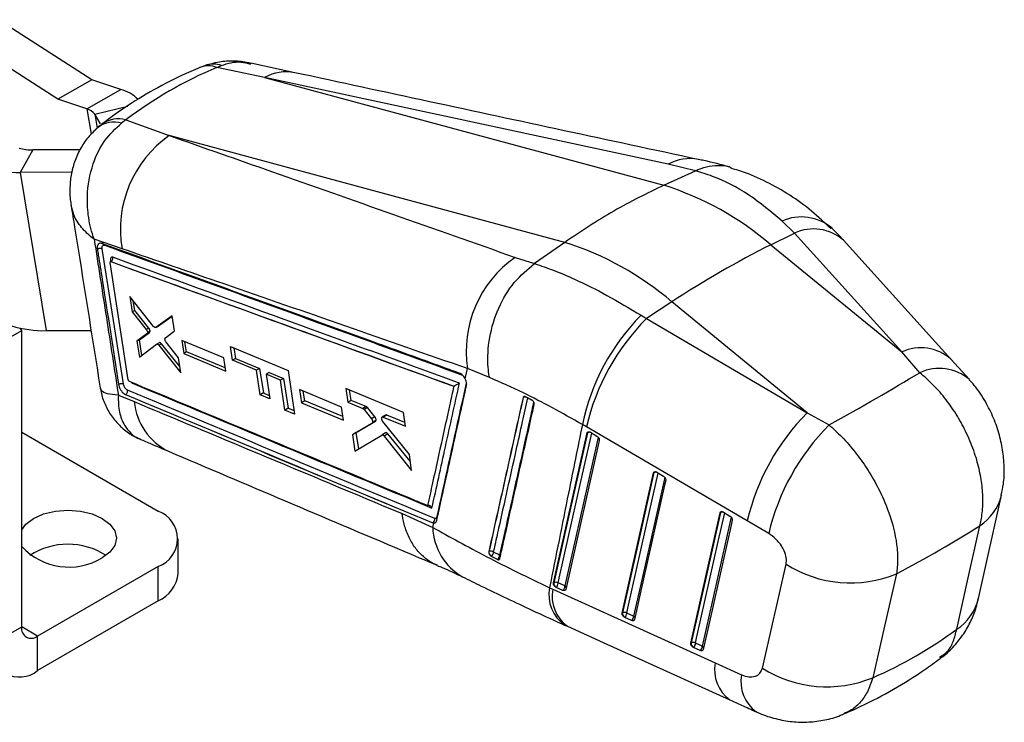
# Model space of a CAD drawing. Header units: millimetres. Extents: x 40 to 407, y 11 to 284.
# Tile 22 of 22: x 363 to 407, y 239 to 270. Entities that reach past the tile are written whole.
import ezdxf

# ---------------------------------------------------------------- set-up
doc = ezdxf.new("R2010")
doc.units = ezdxf.units.MM

msp = doc.modelspace()

# ---------------------------------------------------------------- linework, layer by layer
at = {"color": 7, "linetype": 'Continuous', "lineweight": 25}
for p, q in [((366.25704, 267.09446), (362.09673, 269.75572)), ((364.75444, 266.22702), (360.59413, 268.88829)), ((375.26415, 267.40193), (373.3137, 267.822)), ((371.808, 267.63689), (372.00641, 267.72421)), ((373.92218, 267.19501), (371.808, 267.63689)), ((366.25704, 267.09446), (364.75444, 266.22702)), ((367.54525, 266.66447), (366.25704, 267.09446)), ((373.92218, 267.19501), (391.63942, 262.41364)), ((391.8307, 263.34552), (373.92218, 267.19501)), ((366.04265, 265.79703), (367.54525, 266.66447)), ((366.04265, 265.79703), (364.75444, 266.22702)), ((366.64324, 265.14327), (366.38807, 265.56306)), ((367.77419, 265.31062), (367.57608, 265.16936)), ((367.77419, 265.31062), (369.69497, 264.61576)), ((387.24821, 259.87865), (369.69497, 264.61576)), ((363.64338, 263.97859), (363.07723, 262.98199)), ((365.7328, 263.98758), (363.64338, 263.97859)), ((391.63942, 262.41364), (393.04712, 263.05684)), ((393.0478, 263.05716), (391.8307, 263.34552)), ((393.04712, 263.05684), (393.0478, 263.05716)), ((365.37504, 262.99188), (363.07723, 262.98199)), ((363.07723, 262.98199), (364.2371, 255.96059)), ((397.43198, 260.28983), (396.88397, 260.82379)), ((367.59943, 259.59262), (366.36101, 260.01739)), ((396.38978, 259.77117), (397.43198, 260.28983)), ((402.19674, 255.01604), (397.43198, 260.28983)), ((404.37309, 254.69945), (399.60906, 259.97246)), ((367.6575, 253.60037), (366.7162, 259.59769)), ((387.24821, 259.87865), (385.90433, 258.93388)), ((396.38978, 259.77117), (402.19674, 255.01604)), ((385.04457, 259.21141), (385.90288, 258.93288)), ((367.87687, 253.78319), (367.06677, 258.97907)), ((367.0988, 259.02246), (367.09956, 259.02289)), ((367.09974, 259.02286), (367.09956, 259.02289)), ((385.90288, 258.93288), (385.90433, 258.93388)), ((369.00079, 256.14695), (367.94382, 257.47227)), ((367.94382, 257.47227), (368.05097, 256.79106)), ((368.16016, 256.8541), (368.09148, 257.28712)), ((391.99857, 257.23618), (390.86535, 256.49492)), ((398.00208, 252.3201), (391.99857, 257.23618)), ((368.16016, 256.8541), (368.05097, 256.79106)), ((368.05097, 256.79106), (368.6751, 256.01359)), ((368.7873, 256.07836), (368.16016, 256.8541)), ((369.82024, 256.61845), (369.10491, 256.1029)), ((369.21814, 256.16826), (369.82247, 256.60392)), ((369.92315, 255.94868), (369.82024, 256.61845)), ((390.62822, 256.64437), (390.86535, 256.49492)), ((390.86535, 256.49492), (398.00208, 252.3201)), ((363.14555, 255.96517), (363.0848, 256.0685)), ((368.7873, 256.07836), (368.6751, 256.01359)), ((369.10176, 256.10086), (369.21497, 256.16622)), ((369.21814, 256.16826), (369.10491, 256.1029)), ((361.81972, 255.19979), (363.14555, 255.96517)), ((363.14555, 242.81721), (363.14555, 255.96517)), ((364.2371, 255.96059), (366.22394, 255.96914)), ((368.70581, 255.81506), (368.25517, 255.49003)), ((368.36635, 255.55421), (368.81851, 255.88012)), ((368.81851, 255.88012), (368.70581, 255.81506)), ((368.84068, 255.93471), (368.72801, 255.86967)), ((369.52345, 255.64829), (369.92315, 255.94868)), ((368.36635, 255.55421), (368.25517, 255.49003)), ((368.25517, 255.49003), (368.3661, 254.78165)), ((368.3661, 254.78165), (369.13262, 255.35566)), ((368.47585, 254.86384), (368.36635, 255.55421)), ((369.2518, 255.42477), (369.13635, 255.35812)), ((369.35236, 255.37967), (369.2364, 255.31272)), ((369.2364, 255.31272), (370.20676, 254.09639)), ((370.16409, 254.37558), (369.35236, 255.37967)), ((370.10645, 254.75268), (369.55344, 255.45141)), ((372.10922, 254.75361), (370.24897, 255.52965)), ((370.24897, 255.52965), (370.33813, 254.94591)), ((370.45925, 255.01584), (370.38688, 255.47212)), ((372.41449, 255.25917), (374.97447, 254.19339)), ((372.5057, 254.64748), (372.41449, 255.25917)), ((372.5563, 255.20013), (372.63233, 254.72058)), ((370.20676, 254.09639), (370.10645, 254.75268)), ((370.45925, 255.01584), (370.33813, 254.94591)), ((370.33813, 254.94591), (372.19664, 254.16891)), ((372.17606, 254.30656), (370.45925, 255.01584)), ((372.19664, 254.16891), (372.10922, 254.75361)), ((372.63233, 254.72058), (372.5057, 254.64748)), ((372.63233, 254.72058), (373.70094, 254.2792)), ((402.99388, 254.09608), (402.19674, 255.01604)), ((373.56995, 254.20358), (372.5057, 254.64748)), ((373.70094, 254.2792), (373.56995, 254.20358)), ((373.70094, 254.2792), (373.87268, 253.19611)), ((382.82878, 253.81669), (382.92967, 254.27597)), ((383.90515, 253.87518), (382.92967, 254.27597)), ((405.19567, 253.78743), (404.37302, 254.699)), ((373.73016, 253.11384), (373.56995, 254.20358)), ((374.12839, 254.10265), (373.99562, 254.026)), ((373.99562, 254.026), (374.1552, 252.93589)), ((374.63247, 253.76032), (373.99562, 254.026)), ((374.12839, 254.10265), (374.7679, 253.8385)), ((374.7679, 253.8385), (374.63247, 253.76032)), ((374.7679, 253.8385), (374.97656, 252.52251)), ((374.97447, 254.19339), (375.25547, 252.25482)), ((367.92996, 253.70405), (367.92349, 253.7074)), ((374.82515, 252.4351), (374.63247, 253.76032)), ((380.08705, 252.33378), (377.52752, 253.40017)), ((377.52752, 253.40017), (377.6148, 252.78618)), ((382.32335, 253.49566), (382.31969, 253.49386)), ((367.43594, 253.10355), (368.13652, 252.81169)), ((367.73628, 253.1346), (367.74904, 253.1288)), ((373.87268, 253.19611), (373.73016, 253.11384)), ((374.1552, 252.93589), (373.73016, 253.11384)), ((373.87268, 253.19611), (374.13283, 253.08865)), ((377.33804, 252.57163), (375.47846, 253.34805)), ((375.47846, 253.34805), (375.56316, 252.76174)), ((375.71055, 252.84683), (375.64187, 253.27982)), ((377.75885, 252.86934), (377.68506, 253.33453)), ((385.39292, 252.99121), (385.39845, 252.99441)), ((385.77293, 252.89273), (385.49975, 253.0307)), ((374.97656, 252.52251), (374.82515, 252.4351)), ((374.97656, 252.52251), (375.23195, 252.41703)), ((375.71055, 252.84683), (375.56316, 252.76174)), ((375.56316, 252.76174), (377.42142, 251.9846)), ((377.39798, 252.14967), (375.71055, 252.84683)), ((377.42142, 251.9846), (377.33804, 252.57163)), ((377.75885, 252.86934), (377.6148, 252.78618)), ((377.6148, 252.78618), (378.28518, 252.50649)), ((378.43197, 252.59124), (377.75885, 252.86934)), ((378.43197, 252.59124), (378.28518, 252.50649)), ((378.48728, 252.54651), (378.3399, 252.46143)), ((378.81807, 252.13952), (378.48728, 252.54651)), ((385.79697, 252.87774), (385.77293, 252.89273)), ((375.25547, 252.25482), (374.82515, 252.4351)), ((378.3399, 252.46143), (378.66472, 252.05099)), ((378.81807, 252.13952), (378.66472, 252.05099)), ((379.2959, 252.21558), (379.14523, 252.1286)), ((379.34086, 252.21573), (379.19032, 252.12882)), ((379.19032, 252.12882), (380.17267, 251.71887)), ((380.15004, 251.88141), (379.34086, 252.21573)), ((380.17267, 251.71887), (380.08705, 252.33378)), ((398.00208, 252.3201), (398.97275, 251.77565)), ((378.68952, 251.84817), (377.81894, 251.34448)), ((377.98547, 251.44062), (378.84623, 251.93864)), ((378.84623, 251.93864), (378.68952, 251.84817)), ((378.87088, 251.98392), (378.715, 251.89393)), ((380.34671, 250.46438), (379.17121, 251.92493)), ((388.20533, 251.69296), (388.02459, 251.79693)), ((395.34168, 247.51777), (388.20533, 251.69296)), ((363.14555, 251.45042), (369.20884, 247.95016)), ((377.98547, 251.44062), (377.81894, 251.34448)), ((377.81894, 251.34448), (377.92178, 250.61504)), ((377.92178, 250.61504), (379.12956, 251.33066)), ((378.0997, 250.72046), (377.98547, 251.44062)), ((379.29445, 251.42585), (379.12985, 251.33083)), ((379.39402, 251.382), (379.22887, 251.28666)), ((379.22887, 251.28666), (380.44375, 249.76226)), ((380.38691, 250.17356), (379.39402, 251.382)), ((386.74011, 244.76827), (388.23561, 251.42101)), ((388.23561, 251.42101), (388.2534, 251.43128)), ((388.37287, 251.45765), (388.38146, 251.45279)), ((388.38146, 251.45279), (388.6717, 251.27854)), ((380.44375, 249.76226), (380.34671, 250.46438)), ((389.78715, 243.4334), (391.18442, 249.6506)), ((391.18442, 249.6506), (391.20221, 249.66087)), ((391.32172, 249.68722), (391.33027, 249.68238)), ((391.33027, 249.68238), (391.6205, 249.50812)), ((405.59954, 244.07131), (406.62197, 248.66203)), ((380.02531, 247.84381), (381.38509, 247.23217)), ((392.83423, 242.09855), (394.13317, 247.88016)), ((394.13317, 247.88016), (394.15096, 247.89043)), ((394.27052, 247.91673), (394.27901, 247.91192)), ((394.27901, 247.91192), (394.56923, 247.73766)), ((381.38554, 247.44062), (381.38234, 247.43877)), ((381.38234, 247.43877), (381.42761, 247.4264)), ((381.38509, 247.23217), (381.42761, 247.4264)), ((381.58131, 247.68645), (381.57326, 247.66207)), ((396.29283, 246.9606), (395.34168, 247.51777)), ((370.08752, 245.19453), (370.08752, 246.72554)), ((383.87889, 246.16171), (383.87404, 246.15891)), ((383.95175, 245.97318), (383.98583, 245.94974)), ((396.0096, 240.9933), (397.05986, 245.60285)), ((369.20884, 245.50093), (363.85266, 242.40887)), ((369.20884, 243.96992), (369.20884, 245.50093)), ((386.75791, 244.77855), (386.74011, 244.76827)), ((387.24989, 244.63572), (386.94999, 244.7671)), ((386.56692, 244.55629), (386.71095, 244.49139)), ((386.71095, 244.49139), (393.92117, 241.22533)), ((386.86324, 244.57196), (386.82937, 244.5913)), ((387.16314, 244.44057), (386.86324, 244.57196)), ((369.20884, 243.96992), (363.85266, 240.87786)), ((389.80495, 243.44368), (389.78715, 243.4334)), ((390.29694, 243.30086), (389.99703, 243.43224)), ((389.91029, 243.23709), (389.87638, 243.25646)), ((390.21019, 243.10571), (389.91029, 243.23709)), ((361.81972, 242.05183), (363.14555, 242.81721)), ((387.23117, 242.90247), (387.3605, 242.84468)), ((363.85266, 240.87786), (363.85266, 242.40887)), ((392.85204, 242.10883), (392.83423, 242.09855)), ((393.34402, 241.96602), (393.04411, 242.0974)), ((392.95738, 241.90225), (392.92341, 241.92166)), ((393.25729, 241.77087), (392.95738, 241.90225)), ((393.92117, 241.22533), (395.08957, 240.69682))]:
    msp.add_line(p, q, dxfattribs=at)
at = {"color": 8, "linetype": 'Continuous', "lineweight": 25}
for p, q in [((366.04265, 265.79703), (366.22877, 264.67037)), ((366.38807, 265.56306), (367.85271, 265.92687)), ((366.38807, 265.56306), (366.49129, 264.93821)), ((367.08503, 259.07769), (367.09212, 259.03249)), ((368.06758, 253.62638), (368.05889, 253.65034)), ((381.58491, 247.64517), (381.57326, 247.66207)), ((381.59148, 247.67525), (381.58131, 247.68645)), ((363.85266, 242.40887), (363.14555, 242.81708))]:
    msp.add_line(p, q, dxfattribs=at)
at = {"color": 8, "linetype": 'Continuous', "lineweight": 25, "flags": 128}
for points in [[(367.08369, 259.02439), (367.08405, 259.0248), (367.09388, 259.02541), (367.09962, 259.02293), (367.09974, 259.02286), (367.09974, 259.02286)], [(386.94999, 244.7671), (386.99821, 244.98159), (387.19107, 245.83955), (387.96254, 249.2714), (388.44441, 251.415)], [(388.73103, 251.22468), (388.68752, 251.03108), (388.49465, 250.17312), (387.72321, 246.74128), (387.24989, 244.63572)], [(389.99703, 243.43224), (390.04524, 243.64672), (390.23805, 244.50465), (391.00932, 247.93638), (391.39322, 249.64458)], [(391.67984, 249.45425), (391.63634, 249.26068), (391.44353, 248.40276), (390.67229, 244.97104), (390.29694, 243.30086)], [(393.04411, 242.0974), (393.0923, 242.31187), (393.28504, 243.16976), (394.05601, 246.60131), (394.34197, 247.87412)], [(394.62858, 247.68378), (394.5851, 247.49025), (394.39237, 246.63237), (393.62144, 243.20084), (393.34402, 241.96602)]]:
    msp.add_lwpolyline(points, dxfattribs=at)
at = {"color": 7, "linetype": 'Continuous', "lineweight": 25, "flags": 128}
for points in [[(388.2534, 251.43128), (387.50289, 248.09263), (386.75791, 244.77855)], [(388.77242, 251.09399), (388.7242, 250.8795), (388.53135, 250.02154), (387.75992, 246.58971), (387.28661, 244.48414)], [(391.20221, 249.66087), (390.50082, 246.53998), (389.80495, 243.44368)], [(391.72123, 249.32358), (391.67302, 249.1091), (391.48022, 248.25117), (390.70901, 244.81946), (390.33366, 243.14928)], [(363.14555, 247.12944), (363.33406, 247.37674), (363.67573, 247.6338), (364.12101, 247.83104), (364.63955, 247.95504), (365.19601, 247.99733), (365.75247, 247.95504), (366.27101, 247.83104), (366.71629, 247.6338), (367.05797, 247.37674), (367.27275, 247.0774), (367.34601, 246.75616), (367.27275, 246.43492), (367.05797, 246.13557), (366.71629, 245.87852), (366.71629, 245.87852)], [(394.15096, 247.89043), (393.49874, 244.98733), (392.85204, 242.10883)], [(394.66996, 247.55313), (394.62178, 247.33866), (394.42905, 246.48078), (393.65816, 243.04926), (393.38075, 241.81444)], [(404.63765, 242.71771), (405.14267, 244.99231), (405.65639, 247.30592)], [(401.96139, 245.17424), (401.43143, 242.85116), (400.90995, 240.56527)], [(387.3601, 242.84522), (388.94592, 242.12699), (394.57032, 239.57983)]]:
    msp.add_lwpolyline(points, dxfattribs=at)
at = {"color": 8, "linetype": 'Continuous', "lineweight": 25}
for centre, radius, start, end in [((371.43507, 266.66899), 1.03726, 68.928473, 111.342661), ((371.64999, 266.71381), 1.07143, 70.569738, 107.616438), ((374.87871, 265.45728), 1.98359, 78.76171, 118.830489), ((367.24859, 264.00184), 1.21258, 74.331133, 128.508959), ((367.43774, 264.08045), 1.27536, 74.703667, 125.578292), ((392.78667, 261.61221), 1.97945, 78.872291, 118.878092), ((397.73874, 258.87314), 2.12971, 50.137448, 113.662867), ((398.27459, 258.44423), 2.02885, 48.896755, 114.539153), ((367.07277, 259.03073), 0.04853, 13.881728, 75.375141), ((403.03964, 253.17157), 2.02794, 48.912009, 114.559605), ((403.85779, 252.24741), 2.04056, 49.016279, 115.04731), ((385.46086, 252.98434), 0.06321, 122.10242, 170.837978), ((370.87128, 253.07602), 2.74751, 185.520865, 243.792103), ((388.31505, 251.42168), 0.0624, 121.766999, 171.146207), ((388.3378, 251.26408), 0.1873, 69.347301, 116.783799), ((391.26386, 249.65127), 0.0624, 121.766303, 171.146903), ((391.28694, 249.48773), 0.19276, 70.077956, 116.074368), ((404.44224, 249.19199), 2.24308, 302.771218, 346.354039), ((394.21261, 247.88083), 0.06239, 121.765278, 171.147927), ((394.23569, 247.71731), 0.19274, 70.104356, 116.079295), ((383.99326, 247.3114), 2.60937, 181.740064, 240.495471), ((384.27465, 245.89472), 0.13403, 30.147812, 54.052121), ((388.19452, 244.25156), 1.65587, 169.395443, 234.653791), ((388.32959, 244.17846), 1.64861, 169.057744, 233.952109), ((387.18399, 244.51912), 0.13393, 22.609936, 60.525311), ((403.42082, 244.60084), 2.24206, 302.869392, 346.33755), ((390.23136, 243.18462), 0.13346, 22.042722, 60.56701), ((393.27845, 241.84979), 0.13346, 22.044724, 60.569047), ((395.53931, 240.91271), 1.64807, 169.065493, 233.959218), ((396.70946, 240.38582), 1.64947, 169.131959, 234.068938)]:
    msp.add_arc(centre, radius, start, end, dxfattribs=at)
at = {"color": 7, "linetype": 'Continuous', "lineweight": 25}
for centre, radius, start, end in [((367.07927, 264.98624), 1.74172, 44.872067, 74.482123), ((365.88618, 265.19408), 0.62293, 36.323191, 75.452343), ((372.59433, 260.45753), 5.06924, 124.886471, 189.823819), ((363.60025, 265.90422), 1.92611, 253.010376, 271.283051), ((362.96744, 267.88359), 4.90283, 253.010376, 271.283051), ((387.45624, 249.30245), 13.76235, 49.524011, 72.304484), ((383.06503, 246.76746), 13.76235, 49.524011, 72.304484), ((415.81005, 221.05983), 43.30952, 116.641486, 123.353137), ((387.94043, 255.04965), 5.07013, 124.831163, 188.777294), ((397.51544, 249.8222), 9.69411, 135.271829, 168.246364), ((397.98698, 249.41219), 10.04403, 135.156926, 166.874988), ((364.12732, 260.86219), 4.90283, 253.010376, 271.283051), ((385.48461, 252.81643), 0.19774, 52.45993, 115.830179), ((405.12151, 245.238), 10.04203, 135.150582, 166.878184), ((406.08337, 244.66477), 10.05612, 134.998958, 166.802917), ((368.74406, 246.72554), 1.30985, 290.783421, 69.216579), ((381.28993, 247.60636), 0.19134, 299.979296, 6.982608), ((365.19601, 243.32871), 3.15437, 57.553224, 122.446776), ((365.24365, 248.34473), 2.87243, 223.07794, 300.842665), ((384.09891, 246.13839), 0.22125, 173.949767, 228.307016), ((383.96511, 245.98379), 0.1977, 52.199372, 115.853241), ((383.84302, 246.14678), 0.24336, 305.934482, 358.404372), ((384.1068, 246.00937), 0.24661, 306.871967, 358.574925), ((399.92335, 250.10844), 5.33854, 237.562344, 292.442747), ((368.58615, 245.34425), 1.50882, 294.374658, 354.305201), ((386.97753, 244.7551), 0.22087, 173.90547, 227.871572), ((386.84373, 244.60136), 0.19688, 57.334862, 115.841264), ((386.65453, 244.78159), 0.29582, 314.873503, 357.191851), ((386.95443, 244.65021), 0.29582, 314.873708, 357.191984), ((390.02456, 243.42023), 0.22086, 173.904676, 227.860544), ((389.89078, 243.2665), 0.19688, 57.336622, 115.84424), ((389.70156, 243.44672), 0.29583, 314.876014, 357.193446), ((390.00146, 243.31534), 0.29583, 314.876324, 357.193637), ((363.57662, 242.74728), 0.43671, 170.785963, 309.203285), ((363.05906, 241.85078), 1.25554, 170.785963, 309.203285), ((393.07163, 242.08538), 0.22084, 173.903504, 227.844287), ((392.93787, 241.93166), 0.19687, 57.339354, 115.848617), ((392.74863, 242.11188), 0.29584, 314.879986, 357.19582), ((393.04854, 241.9805), 0.29584, 314.880504, 357.196117), ((398.87207, 245.49952), 5.33852, 237.575218, 292.44093)]:
    msp.add_arc(centre, radius, start, end, dxfattribs=at)
for centre, major_axis, ratio, start_param, end_param in [((397.40163, 229.00943), (-30.34058, 35.72666), 0.61433427, 6.09114041, 6.25138686), ((368.74913, 256.00203), (-0.06349, 0.12558), 0.52602576, 3.23514098, 3.90786471), ((374.37904, 245.12247), (36.66547, 15.93667), 0.11929736, 5.39460214, 5.55426332), ((378.45131, 252.46928), (-0.06216, 0.12293), 0.52602576, 5.10483023, 5.73481795), ((378.78059, 252.06239), (-0.06324, 0.12508), 0.52602576, 3.1787875, 3.80096953), ((374.37904, 245.12247), (38.71556, 10.99778), 0.24750399, 5.43266313, 5.57936719), ((382.31216, 279.93207), (-19.50456, 38.94154), 0.66722839, 3.10713231, 3.2552487)]:
    msp.add_ellipse(centre, major_axis=major_axis, ratio=ratio, start_param=start_param, end_param=end_param, dxfattribs=at)
for points, knots in [([(373.32245, 267.80978), (373.2559, 267.82775), (372.98002, 267.90225), (372.47922, 267.92748), (371.87291, 267.89187), (371.49999, 267.77977), (371.33102, 267.72897)], [0, 0, 0, 0, 0.10214646, 0.42346711, 0.73877302, 1, 1, 1, 1]), ([(371.05693, 267.63486), (370.78334, 267.51679), (370.02438, 267.18925), (368.83485, 266.56534), (367.65799, 265.8347), (366.97046, 265.32243), (366.69606, 265.11798)], [0, 0, 0, 0, 0.17500497, 0.48547577, 0.79465121, 1, 1, 1, 1]), ([(371.43625, 267.76957), (371.33352, 267.74005), (371.20391, 267.7028), (371.08404, 267.64169), (371.05918, 267.62902)], [0, 0, 0, 0, 0.79260369, 1, 1, 1, 1]), ([(393.16821, 263.55493), (391.18392, 263.98037), (385.21104, 265.26099), (379.24845, 266.54641), (375.26673, 267.40479)], [0, 0, 0, 0, 0.33221642, 1, 1, 1, 1]), ([(366.49573, 264.94274), (366.3556, 264.81013), (366.06483, 264.53496), (365.72937, 264.02129), (365.47697, 263.45643), (365.32373, 262.85866), (365.27353, 262.24923), (365.28415, 261.79483), (365.33695, 261.55356), (365.34551, 261.51443)], [0, 0, 0, 0, 0.152215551, 0.315838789, 0.482138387, 0.641153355, 0.803316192, 0.968106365, 1, 1, 1, 1]), ([(366.36101, 260.01739), (366.35999, 260.02025), (366.24998, 260.32716), (366.09243, 260.95414), (366.02102, 262.09908), (366.23885, 263.30518), (366.78986, 264.44124), (367.3163, 264.92878), (367.57608, 265.16936)], [0, 0, 0, 0, 0.00159312, 0.17105071, 0.33220981, 0.58738799, 0.79639179, 1, 1, 1, 1]), ([(366.70111, 265.11227), (366.67061, 265.09212), (366.56907, 265.02506), (366.48038, 264.94111), (366.41833, 264.88237)], [0, 0, 0, 0, 0.30040144, 1, 1, 1, 1]), ([(369.69497, 264.61576), (371.20607, 264.08499), (376.32693, 262.28628), (381.44018, 260.48275), (385.04457, 259.21141)], [0, 0, 0, 0, 0.295086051, 1, 1, 1, 1]), ([(394.54846, 263.22389), (394.17685, 263.32254), (393.72888, 263.44147), (393.25089, 263.53885), (393.1694, 263.55545)], [0, 0, 0, 0, 0.829515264, 1, 1, 1, 1]), ([(396.88397, 260.82379), (396.40065, 261.23051), (395.42091, 262.05498), (394.09942, 262.72348), (393.29688, 262.97772), (393.04712, 263.05684)], [0, 0, 0, 0, 0.40141115, 0.8137053, 1, 1, 1, 1]), ([(393.0478, 263.05716), (393.20903, 263.12215), (393.53616, 263.25401), (394.0248, 263.30269), (394.38796, 263.28539), (394.57028, 263.21442), (394.60661, 263.20028)], [0, 0, 0, 0, 0.30508064, 0.61900883, 0.92408941, 1, 1, 1, 1]), ([(399.06522, 260.47252), (398.78108, 260.74146), (398.20184, 261.28973), (397.23769, 261.98509), (396.20833, 262.56942), (395.32401, 262.96783), (394.77395, 263.12004), (394.59667, 263.16909)], [0, 0, 0, 0, 0.21892835, 0.44631225, 0.67170017, 0.89419179, 1, 1, 1, 1]), ([(365.33826, 261.51355), (365.38978, 261.19355), (365.82428, 258.49522), (366.25343, 255.79371), (366.6317, 253.41256)], [0, 0, 0, 0, 0.1185907, 1, 1, 1, 1]), ([(399.60726, 259.96934), (399.51987, 260.06858), (399.35772, 260.25271), (399.18582, 260.41588), (399.10656, 260.49111)], [0, 0, 0, 0, 0.538947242, 1, 1, 1, 1]), ([(366.36101, 260.01739), (366.5422, 258.85949), (366.90277, 256.55516), (367.25881, 254.25026), (367.43594, 253.10355)], [0, 0, 0, 0, 0.50248934, 1, 1, 1, 1]), ([(366.68943, 259.82715), (366.66215, 259.83329), (366.60762, 259.84556), (366.5445, 259.81123), (366.50511, 259.7417), (366.49474, 259.65786), (366.50172, 259.59978), (366.50409, 259.58004)], [0, 0, 0, 0, 0.22208062, 0.4438866, 0.66513801, 0.88616671, 1, 1, 1, 1]), ([(366.71617, 259.59791), (366.70905, 259.60043), (366.6948, 259.60547), (366.66815, 259.60958), (366.639, 259.6109), (366.60813, 259.60916), (366.57695, 259.60449), (366.54683, 259.59704), (366.52237, 259.5885), (366.50915, 259.58222), (366.50412, 259.57982)], [0, 0, 0, 0, 0.13134203, 0.26268405, 0.39402608, 0.52536811, 0.65671013, 0.78805216, 0.91939419, 1, 1, 1, 1]), ([(366.50412, 259.57982), (366.5183, 259.49003), (366.58919, 259.04107), (366.90444, 257.04259), (367.20326, 255.13317), (367.44585, 253.58307)], [0, 0, 0, 0, 0.044932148, 0.22466074, 1, 1, 1, 1]), ([(366.75739, 259.83348), (366.74983, 259.83601), (366.72845, 259.84316), (366.70475, 259.83344), (366.68943, 259.82715)], [0, 0, 0, 0, 0.35339634, 1, 1, 1, 1]), ([(382.60294, 254.06027), (382.53913, 254.08346), (382.22007, 254.19944), (380.87997, 254.68647), (375.64371, 256.58879), (370.65528, 258.39288), (366.68951, 259.82712)], [0, 0, 0, 0, 0.01204145, 0.06020724, 0.25287042, 1, 1, 1, 1]), ([(366.7162, 259.59769), (366.71449, 259.61328), (366.7102, 259.6523), (366.71947, 259.7046), (366.74602, 259.744), (366.78462, 259.76023), (366.81561, 259.75263), (366.82987, 259.74914)], [0, 0, 0, 0, 0.14709908, 0.36811329, 0.58947568, 0.81109912, 1, 1, 1, 1]), ([(382.92967, 254.27597), (379.32865, 255.53156), (374.22041, 257.31269), (369.10791, 259.07318), (367.59943, 259.59262)], [0, 0, 0, 0, 0.70494256, 1, 1, 1, 1]), ([(367.18898, 259.2169), (367.18094, 259.21922), (367.15753, 259.22597), (367.12342, 259.21959), (367.09459, 259.19036), (367.07939, 259.14192), (367.08314, 259.09915), (367.08502, 259.07769)], [0, 0, 0, 0, 0.115656, 0.33659443, 0.55729391, 0.7779058, 1, 1, 1, 1]), ([(367.09974, 259.02286), (367.11436, 259.03264), (367.14359, 259.05222), (367.17554, 259.10287), (367.19366, 259.16106), (367.19054, 259.19829), (367.18898, 259.2169)], [0, 0, 0, 0, 0.249999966, 0.499999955, 0.749999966, 1, 1, 1, 1]), ([(382.56936, 253.62952), (379.97909, 254.57229), (374.85563, 256.43705), (369.72548, 258.29719), (367.18898, 259.2169)], [0, 0, 0, 0, 0.50557096, 1, 1, 1, 1]), ([(367.06677, 258.97907), (367.0662, 258.98573), (367.06505, 258.99904), (367.06979, 259.01413), (367.07878, 259.02324), (367.0893, 259.02516), (367.09644, 259.02313), (367.0988, 259.02246)], [0, 0, 0, 0, 0.22275008, 0.44550893, 0.66800277, 0.88989463, 1, 1, 1, 1]), ([(367.11854, 259.06423), (367.11858, 259.06452), (367.11878, 259.06587), (367.11501, 259.05444), (367.10329, 259.03643), (367.08817, 259.02988), (367.08178, 259.02712)], [0, 0, 0, 0, 0.08235768, 0.38411917, 0.73994521, 1, 1, 1, 1]), ([(367.0988, 259.02246), (369.65239, 258.09669), (374.72898, 256.25625), (379.79963, 254.41096), (382.31969, 253.49386)], [0, 0, 0, 0, 0.50301144, 1, 1, 1, 1]), ([(367.09956, 259.02289), (369.63588, 258.10386), (374.71339, 256.26404), (379.78504, 254.41942), (382.3231, 253.49575), (382.32335, 253.49566)], [0, 0, 0, 0, 0.499493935, 0.999948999, 1, 1, 1, 1]), ([(383.90515, 253.87518), (383.90139, 253.89615), (383.87464, 254.04534), (383.80444, 254.6179), (383.85768, 255.66197), (384.26887, 256.98293), (384.96421, 258.16217), (385.58999, 258.67598), (385.90288, 258.93288)], [0, 0, 0, 0, 0.011769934, 0.083729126, 0.312805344, 0.541873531, 0.770936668, 1, 1, 1, 1]), ([(385.90433, 258.93388), (386.1907, 258.83742), (386.76562, 258.64377), (387.8318, 258.18731), (389.1131, 257.55222), (390.12016, 256.9488), (390.62822, 256.64437)], [0, 0, 0, 0, 0.19693282, 0.39536253, 0.69495718, 1, 1, 1, 1]), ([(368.84068, 255.93471), (368.84006, 255.94781), (368.83883, 255.97401), (368.82425, 256.01827), (368.80575, 256.05381), (368.79202, 256.07209), (368.7873, 256.07836)], [0, 0, 0, 0, 0.28362515, 0.56723087, 0.85144829, 1, 1, 1, 1]), ([(369.10491, 256.1029), (369.09744, 256.09942), (369.0825, 256.09246), (369.05309, 256.10065), (369.02472, 256.11956), (369.00799, 256.13871), (369.00079, 256.14695)], [0, 0, 0, 0, 0.26585404, 0.53166101, 0.79852065, 1, 1, 1, 1]), ([(368.6751, 256.01359), (368.68398, 256.00102), (368.70174, 255.97587), (368.71984, 255.93148), (368.7278, 255.89516), (368.72796, 255.87603), (368.72801, 255.86967)], [0, 0, 0, 0, 0.286453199, 0.572963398, 0.858080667, 1, 1, 1, 1]), ([(368.72801, 255.86967), (368.72668, 255.85774), (368.72402, 255.83389), (368.71188, 255.82133), (368.70581, 255.81506)], [0, 0, 0, 0, 0.500198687, 1, 1, 1, 1]), ([(369.50175, 255.5848), (369.50236, 255.59722), (369.5036, 255.62207), (369.51435, 255.64052), (369.5221, 255.64714), (369.52345, 255.64829)], [0, 0, 0, 0, 0.452587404, 0.905148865, 1, 1, 1, 1]), ([(369.55344, 255.45141), (369.54459, 255.46425), (369.52689, 255.48995), (369.50909, 255.53496), (369.50266, 255.56677), (369.50187, 255.58242), (369.50175, 255.5848)], [0, 0, 0, 0, 0.31506476, 0.63019419, 0.94374924, 1, 1, 1, 1]), ([(369.13262, 255.35566), (369.13999, 255.35927), (369.15473, 255.36648), (369.18393, 255.35872), (369.21229, 255.34013), (369.22911, 255.32101), (369.2364, 255.31272)], [0, 0, 0, 0, 0.26508395, 0.53012084, 0.796221, 1, 1, 1, 1]), ([(369.35236, 255.37967), (369.34265, 255.39029), (369.32322, 255.41154), (369.29236, 255.42833), (369.2678, 255.43225), (369.25635, 255.42623), (369.25219, 255.42404)], [0, 0, 0, 0, 0.27980845, 0.55959653, 0.83972625, 1, 1, 1, 1]), ([(382.70763, 253.99079), (382.6818, 254.01272), (382.64664, 254.04258), (382.61211, 254.05656), (382.60294, 254.06027)], [0, 0, 0, 0, 0.73455268, 1, 1, 1, 1]), ([(382.82878, 253.81669), (382.8261, 253.82229), (382.80624, 253.86379), (382.7669, 253.92797), (382.72495, 253.97244), (382.70763, 253.99079)], [0, 0, 0, 0, 0.083845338, 0.621808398, 1, 1, 1, 1]), ([(388.02459, 251.79693), (387.57774, 252.048), (386.6772, 252.55397), (385.281, 253.27752), (384.39658, 253.66171), (383.90515, 253.87518)], [0, 0, 0, 0, 0.30442337, 0.61350038, 1, 1, 1, 1]), ([(405.65639, 247.30592), (405.6762, 247.38617), (405.74734, 247.67433), (405.80814, 248.22476), (405.7856, 248.96387), (405.66116, 249.74149), (405.4334, 250.55966), (405.10061, 251.38175), (404.67038, 252.18099), (404.17602, 252.90078), (403.6141, 253.56119), (403.20265, 253.91603), (402.99388, 254.09608)], [0, 0, 0, 0, 0.03975096, 0.14274098, 0.2486295, 0.34976865, 0.45364797, 0.56970429, 0.67510086, 0.78359439, 0.8901999, 1, 1, 1, 1]), ([(366.64727, 253.41544), (366.65734, 253.33292), (366.69059, 253.06051), (366.86161, 252.61757), (367.1608, 252.09923), (367.56996, 251.65583), (367.99768, 251.33218), (368.29225, 251.20599), (368.40772, 251.15652)], [0, 0, 0, 0, 0.08339648, 0.27528804, 0.46923757, 0.67952888, 0.87437324, 1, 1, 1, 1]), ([(367.44586, 253.58306), (367.45048, 253.58524), (367.46341, 253.59132), (367.48753, 253.59975), (367.51788, 253.60725), (367.54927, 253.61193), (367.58031, 253.61364), (367.60957, 253.61225), (367.63625, 253.60805), (367.65042, 253.60293), (367.6575, 253.60037)], [0, 0, 0, 0, 0.07380135, 0.20611553, 0.33842969, 0.47074381, 0.6030579, 0.73537197, 0.867686, 1, 1, 1, 1]), ([(367.44586, 253.58307), (367.45482, 253.54267), (367.47274, 253.46187), (367.53192, 253.33927), (367.60711, 253.23367), (367.67905, 253.16636), (367.72177, 253.14266), (367.73628, 253.1346)], [0, 0, 0, 0, 0.221368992, 0.442698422, 0.664109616, 0.885844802, 1, 1, 1, 1]), ([(367.8438, 253.32132), (367.82963, 253.32876), (367.79812, 253.34532), (367.74911, 253.39462), (367.70431, 253.46123), (367.67173, 253.53353), (367.662, 253.57926), (367.6575, 253.60037)], [0, 0, 0, 0, 0.17517737, 0.38951167, 0.60336191, 0.8168772, 1, 1, 1, 1]), ([(367.92349, 253.7074), (367.92066, 253.70932), (367.91286, 253.71464), (367.90034, 253.72825), (367.88805, 253.74796), (367.88017, 253.76723), (367.87779, 253.77872), (367.87687, 253.78319)], [0, 0, 0, 0, 0.134836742, 0.372350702, 0.610177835, 0.848705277, 1, 1, 1, 1]), ([(381.15498, 248.1982), (381.13807, 248.20522), (380.86576, 248.31836), (379.57188, 248.85597), (375.17614, 250.68274), (371.04325, 252.40596), (367.92996, 253.70405)], [0, 0, 0, 0, 0.0038299, 0.06169997, 0.29318024, 1, 1, 1, 1]), ([(368.06758, 253.62638), (370.26609, 252.7081), (374.68901, 250.86073), (379.12177, 249.01757), (381.35112, 248.09059)], [0, 0, 0, 0, 0.49707374, 1, 1, 1, 1]), ([(382.31969, 253.49386), (382.31922, 253.49177), (382.25594, 253.20448), (381.94143, 251.77641), (381.55359, 250.01324), (381.22906, 248.53554), (381.15498, 248.1982)], [0, 0, 0, 0, 0.00118421, 0.16271882, 0.80885725, 1, 1, 1, 1]), ([(381.35112, 248.09059), (381.54992, 248.99564), (381.95541, 250.84165), (382.36208, 252.68826), (382.56936, 253.62952)], [0, 0, 0, 0, 0.49027561, 1, 1, 1, 1]), ([(381.56023, 247.53839), (381.77965, 248.53521), (382.2185, 250.52885), (382.65859, 252.52315), (382.87864, 253.5203)], [0, 0, 0, 0, 0.49999996, 1, 1, 1, 1]), ([(382.56936, 253.62952), (382.56908, 253.62935), (382.55103, 253.61844), (382.51058, 253.59477), (382.44531, 253.55845), (382.38884, 253.52846), (382.35042, 253.50878), (382.33164, 253.49967), (382.32335, 253.49566)], [0, 0, 0, 0, 0.0053138, 0.33558091, 0.64050372, 0.80901068, 0.91569453, 1, 1, 1, 1]), ([(382.87864, 253.5203), (382.88228, 253.55066), (382.88957, 253.61137), (382.86958, 253.71798), (382.8416, 253.78567), (382.82878, 253.81669)], [0, 0, 0, 0, 0.3514057, 0.70279933, 1, 1, 1, 1]), ([(406.61354, 248.66675), (406.64872, 248.83183), (406.73125, 249.21906), (406.75469, 249.86076), (406.69977, 250.58464), (406.54125, 251.33613), (406.28248, 252.09118), (405.90784, 252.83661), (405.53943, 253.40829), (405.26219, 253.69907), (405.18516, 253.77986)], [0, 0, 0, 0, 0.09230617, 0.21652629, 0.35019564, 0.48771136, 0.63203154, 0.77977713, 0.93881687, 1, 1, 1, 1]), ([(367.74915, 253.12876), (370.01802, 252.17914), (374.55577, 250.27992), (379.10681, 248.38582), (381.38234, 247.43877)], [0, 0, 0, 0, 0.4999992, 1, 1, 1, 1]), ([(367.74965, 253.12905), (370.01914, 252.17978), (374.55812, 250.28124), (379.10973, 248.38749), (381.38554, 247.44062)], [0, 0, 0, 0, 0.49999928, 1, 1, 1, 1]), ([(381.47985, 247.62962), (379.20402, 248.57686), (374.65242, 250.47132), (370.11332, 252.37133), (367.8438, 253.32132)], [0, 0, 0, 0, 0.50000724, 1, 1, 1, 1]), ([(385.39292, 252.99121), (385.13955, 251.85237), (384.6328, 249.57469), (384.12696, 247.2975), (383.87404, 246.15891)], [0, 0, 0, 0, 0.49999998, 1, 1, 1, 1]), ([(385.39845, 252.99441), (385.14498, 251.85551), (384.88956, 250.70788), (384.38303, 248.43031), (384.12999, 247.29165), (383.87889, 246.16171)], [0, 0, 0, 0, 0.49999998, 0.50383018, 1, 1, 1, 1]), ([(384.08628, 246.14001), (384.10214, 246.21142), (384.18142, 246.5685), (384.51448, 248.06827), (384.92707, 249.92483), (385.35422, 251.84556), (385.52728, 252.62346), (385.60509, 252.97322)], [0, 0, 0, 0, 0.03135813, 0.15679064, 0.65852068, 0.84646075, 1, 1, 1, 1]), ([(385.49975, 253.0307), (385.48704, 253.03568), (385.46163, 253.04564), (385.42862, 253.04095), (385.4038, 253.02313), (385.39645, 253.00158), (385.39292, 252.99121)], [0, 0, 0, 0, 0.25475889, 0.5095282, 0.76404088, 1, 1, 1, 1]), ([(368.13652, 252.81169), (369.95189, 252.05456), (373.90778, 250.40469), (377.87737, 248.74297), (380.02531, 247.84381)], [0, 0, 0, 0, 0.45890342, 1, 1, 1, 1]), ([(384.36443, 245.85149), (384.38028, 245.92269), (384.45969, 246.2796), (384.79343, 247.77935), (385.28484, 249.98635), (385.71305, 251.90785), (385.88653, 252.68628)], [0, 0, 0, 0, 0.03125543, 0.15667562, 0.65835637, 1, 1, 1, 1]), ([(385.88653, 252.68628), (385.88795, 252.69848), (385.89088, 252.72359), (385.87954, 252.76908), (385.85696, 252.81465), (385.82773, 252.85253), (385.80614, 252.87022), (385.79697, 252.87774)], [0, 0, 0, 0, 0.20175447, 0.41528953, 0.62882443, 0.84235774, 1, 1, 1, 1]), ([(378.28518, 252.50649), (378.29528, 252.50113), (378.31407, 252.49114), (378.33173, 252.47083), (378.3399, 252.46143)], [0, 0, 0, 0, 0.5371215, 1, 1, 1, 1]), ([(378.87088, 251.98392), (378.87138, 251.99624), (378.87238, 252.0209), (378.86089, 252.0647), (378.84236, 252.10614), (378.82576, 252.12896), (378.81807, 252.13952)], [0, 0, 0, 0, 0.25872529, 0.51743695, 0.77661576, 1, 1, 1, 1]), ([(379.11861, 252.07435), (379.12044, 252.08579), (379.12409, 252.10867), (379.14162, 252.12908), (379.16443, 252.13665), (379.1822, 252.13128), (379.19032, 252.12882)], [0, 0, 0, 0, 0.25986572, 0.51970629, 0.78030862, 1, 1, 1, 1]), ([(379.34086, 252.21573), (379.33092, 252.21883), (379.31402, 252.22411), (379.30173, 252.21702), (379.29668, 252.2141)], [0, 0, 0, 0, 0.58853618, 1, 1, 1, 1]), ([(378.66472, 252.05099), (378.6735, 252.03835), (378.69106, 252.01305), (378.70869, 251.96831), (378.71733, 251.92673), (378.71572, 251.90413), (378.715, 251.89393)], [0, 0, 0, 0, 0.26221728, 0.5244882, 0.78538983, 1, 1, 1, 1]), ([(378.715, 251.89393), (378.71242, 251.88296), (378.70765, 251.86265), (378.69523, 251.85273), (378.68952, 251.84817)], [0, 0, 0, 0, 0.54018746, 1, 1, 1, 1]), ([(379.17121, 251.92493), (379.16239, 251.93727), (379.14477, 251.96196), (379.1267, 252.00616), (379.11811, 252.04499), (379.11847, 252.06604), (379.11861, 252.07435)], [0, 0, 0, 0, 0.274358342, 0.548772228, 0.821759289, 1, 1, 1, 1]), ([(388.02459, 251.79693), (387.81912, 250.78414), (387.32989, 248.3726), (386.84701, 245.95725), (386.56692, 244.55629)], [0, 0, 0, 0, 0.41997534, 1, 1, 1, 1]), ([(398.97275, 251.77565), (398.98561, 251.76474), (399.20499, 251.57847), (399.62562, 251.1743), (400.2005, 250.50093), (400.71926, 249.758), (401.20752, 248.90271), (401.69555, 247.78277), (401.96733, 246.6911), (402.03262, 245.77769), (401.98513, 245.37539), (401.96139, 245.17424)], [0, 0, 0, 0, 0.00691761, 0.11804429, 0.22917, 0.33915094, 0.44913058, 0.58799291, 0.79293276, 0.89646618, 1, 1, 1, 1]), ([(379.12956, 251.33066), (379.13741, 251.3335), (379.15312, 251.33919), (379.1829, 251.329), (379.20899, 251.3098), (379.22362, 251.29277), (379.22887, 251.28666)], [0, 0, 0, 0, 0.28034327, 0.56062717, 0.84229181, 1, 1, 1, 1]), ([(379.39402, 251.382), (379.38425, 251.3925), (379.3647, 251.41351), (379.33375, 251.42994), (379.30979, 251.4328), (379.29823, 251.42754), (379.29416, 251.42568)], [0, 0, 0, 0, 0.28212664, 0.5642402, 0.8465065, 1, 1, 1, 1]), ([(388.23561, 251.42101), (388.23963, 251.43209), (388.24767, 251.45425), (388.27575, 251.47307), (388.31212, 251.47823), (388.34639, 251.47062), (388.36668, 251.46068), (388.37287, 251.45765)], [0, 0, 0, 0, 0.22331956, 0.44658331, 0.67144729, 0.89975398, 1, 1, 1, 1]), ([(388.6717, 251.27854), (388.68251, 251.27119), (388.70692, 251.2546), (388.73947, 251.21799), (388.76417, 251.17424), (388.77657, 251.13039), (388.77376, 251.10578), (388.77242, 251.09399)], [0, 0, 0, 0, 0.16869477, 0.38077099, 0.59284721, 0.80492343, 1, 1, 1, 1]), ([(368.40201, 251.14868), (368.5649, 251.07833), (368.98341, 250.89758), (369.40288, 250.71952), (369.65909, 250.61077)], [0, 0, 0, 0, 0.3892053, 1, 1, 1, 1]), ([(369.65892, 250.61074), (373.10523, 249.14541), (377.07183, 247.45887), (381.04847, 245.77763), (381.57007, 245.55711)], [0, 0, 0, 0, 0.86883435, 1, 1, 1, 1]), ([(391.18442, 249.6506), (391.18844, 249.66168), (391.19649, 249.68384), (391.22456, 249.70266), (391.26092, 249.70782), (391.29521, 249.70021), (391.31552, 249.69026), (391.32172, 249.68722)], [0, 0, 0, 0, 0.22326787, 0.44648, 0.67129038, 0.89954135, 1, 1, 1, 1]), ([(391.6205, 249.50812), (391.63133, 249.50076), (391.65575, 249.48416), (391.6883, 249.44754), (391.71299, 249.40378), (391.72537, 249.35995), (391.72257, 249.33536), (391.72123, 249.32358)], [0, 0, 0, 0, 0.168912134, 0.380989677, 0.593067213, 0.805144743, 1, 1, 1, 1]), ([(381.35112, 248.09059), (381.35085, 248.09114), (381.34901, 248.09486), (381.33733, 248.11693), (381.31202, 248.15166), (381.27031, 248.18593), (381.22818, 248.2045), (381.18841, 248.20943), (381.16562, 248.20177), (381.15498, 248.1982)], [0, 0, 0, 0, 0.00709412, 0.04779895, 0.28783815, 0.49543336, 0.67673746, 0.84898634, 1, 1, 1, 1]), ([(394.13317, 247.88016), (394.13719, 247.89124), (394.14523, 247.91339), (394.17331, 247.93222), (394.20966, 247.93737), (394.24397, 247.92975), (394.26429, 247.91979), (394.27052, 247.91673)], [0, 0, 0, 0, 0.22319207, 0.44632853, 0.67106024, 0.8992292, 1, 1, 1, 1]), ([(394.56923, 247.73766), (394.58008, 247.73029), (394.60452, 247.71367), (394.63707, 247.67701), (394.66175, 247.63326), (394.6741, 247.58945), (394.6713, 247.56488), (394.66996, 247.55313)], [0, 0, 0, 0, 0.16923466, 0.38131414, 0.59339361, 0.80547307, 1, 1, 1, 1]), ([(381.42761, 247.4264), (381.45018, 247.42727), (381.49531, 247.42902), (381.54014, 247.47341), (381.55421, 247.51894), (381.56023, 247.53839)], [0, 0, 0, 0, 0.36411962, 0.72827932, 1, 1, 1, 1]), ([(381.57326, 247.66207), (381.5675, 247.65268), (381.55454, 247.63157), (381.52211, 247.61784), (381.49393, 247.62569), (381.47985, 247.62962)], [0, 0, 0, 0, 0.28572178, 0.64287547, 1, 1, 1, 1]), ([(381.38509, 247.23217), (381.76359, 247.02068), (382.5228, 246.59647), (383.77938, 245.93166), (385.11931, 245.24932), (386.08333, 244.7878), (386.56692, 244.55629)], [0, 0, 0, 0, 0.24616096, 0.49376737, 0.74604916, 1, 1, 1, 1]), ([(397.05985, 245.60284), (397.05997, 245.60335), (397.07942, 245.68902), (397.08492, 245.88199), (397.00124, 246.16625), (396.84646, 246.4522), (396.61954, 246.73583), (396.40361, 246.88438), (396.29283, 246.9606)], [0, 0, 0, 0, 0.00120237, 0.20463678, 0.40804782, 0.54667833, 0.76742684, 1, 1, 1, 1]), ([(383.87404, 246.15891), (383.87258, 246.14593), (383.86965, 246.11997), (383.88141, 246.07315), (383.90384, 246.02721), (383.92952, 245.99358), (383.94659, 245.97791), (383.95175, 245.97318)], [0, 0, 0, 0, 0.22549859, 0.45099354, 0.67659045, 0.90239847, 1, 1, 1, 1]), ([(384.35333, 246.00323), (384.30188, 246.02933), (384.21248, 246.07467), (384.12389, 246.12054), (384.08628, 246.14001)], [0, 0, 0, 0, 0.57549434, 1, 1, 1, 1]), ([(381.5904, 245.53968), (381.66075, 245.51304), (382.01838, 245.37761), (382.39742, 245.18779), (382.7019, 245.03532)], [0, 0, 0, 0, 0.19672879, 1, 1, 1, 1]), ([(383.98583, 245.94974), (384.06057, 245.91118), (384.1499, 245.86509), (384.24004, 245.81953), (384.25477, 245.81208)], [0, 0, 0, 0, 0.83663343, 1, 1, 1, 1]), ([(384.25477, 245.81208), (384.25629, 245.81134), (384.27058, 245.80432), (384.29761, 245.79695), (384.33047, 245.80219), (384.35426, 245.82097), (384.36122, 245.84185), (384.36443, 245.85149)], [0, 0, 0, 0, 0.02995512, 0.28132951, 0.53270575, 0.78408548, 1, 1, 1, 1]), ([(382.70925, 245.04008), (382.98225, 244.90527), (383.59734, 244.60154), (384.63692, 244.10058), (385.81129, 243.54907), (386.67814, 243.14824), (387.17149, 242.9302), (387.2374, 242.90107)], [0, 0, 0, 0, 0.20603043, 0.46420958, 0.71242643, 0.96158556, 1, 1, 1, 1]), ([(386.82937, 244.5913), (386.81593, 244.60225), (386.78905, 244.62414), (386.75841, 244.6679), (386.73996, 244.71329), (386.73637, 244.74729), (386.73934, 244.76395), (386.74011, 244.76827)], [0, 0, 0, 0, 0.2320561, 0.46418785, 0.69419797, 0.92053653, 1, 1, 1, 1]), ([(387.28661, 244.48414), (387.28255, 244.47292), (387.27442, 244.45049), (387.24608, 244.43146), (387.20955, 244.42634), (387.18002, 244.43336), (387.1646, 244.43995), (387.16314, 244.44057)], [0, 0, 0, 0, 0.24365259, 0.48730599, 0.7309594, 0.9746128, 1, 1, 1, 1]), ([(403.89745, 241.42384), (403.93425, 241.44774), (404.16711, 241.59894), (404.52694, 241.96429), (404.95291, 242.49699), (405.275, 243.08085), (405.48974, 243.60669), (405.56168, 243.94695), (405.5887, 244.07474)], [0, 0, 0, 0, 0.04077323, 0.25798755, 0.47195167, 0.67485589, 0.87789346, 1, 1, 1, 1]), ([(389.87638, 243.25646), (389.86294, 243.26741), (389.83606, 243.28932), (389.80543, 243.33307), (389.78699, 243.37846), (389.78341, 243.41244), (389.78638, 243.42909), (389.78715, 243.4334)], [0, 0, 0, 0, 0.23211028, 0.46429625, 0.69435943, 0.92074921, 1, 1, 1, 1]), ([(390.33366, 243.14928), (390.33343, 243.1483), (390.33038, 243.1354), (390.31899, 243.11391), (390.29061, 243.09553), (390.25326, 243.09174), (390.22478, 243.09935), (390.2105, 243.10557), (390.21019, 243.10571)], [0, 0, 0, 0, 0.01997595, 0.26362716, 0.50727838, 0.75092961, 0.99458084, 1, 1, 1, 1]), ([(392.92341, 241.92166), (392.90998, 241.93262), (392.8831, 241.95453), (392.85248, 241.9983), (392.83406, 242.04368), (392.8305, 242.07763), (392.83346, 242.09426), (392.83423, 242.09855)], [0, 0, 0, 0, 0.232190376, 0.46445651, 0.694598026, 0.921063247, 1, 1, 1, 1]), ([(393.38075, 241.81444), (393.38052, 241.81344), (393.37746, 241.80053), (393.36606, 241.77904), (393.33766, 241.76068), (393.30031, 241.75691), (393.27184, 241.76453), (393.25758, 241.77075), (393.25729, 241.77087)], [0, 0, 0, 0, 0.02033282, 0.26398102, 0.50762924, 0.75127746, 0.99492569, 1, 1, 1, 1]), ([(399.6549, 238.97086), (399.89928, 239.07758), (400.6409, 239.40143), (401.83755, 240.03959), (403.00512, 240.76285), (403.67435, 241.25402), (403.90243, 241.42141)], [0, 0, 0, 0, 0.163366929, 0.495755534, 0.828150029, 1, 1, 1, 1]), ([(395.08957, 240.69682), (395.09238, 240.69556), (395.1986, 240.64788), (395.41033, 240.58713), (395.64889, 240.60466), (395.83922, 240.6938), (395.95674, 240.81951), (395.99564, 240.94741), (396.0096, 240.9933)], [0, 0, 0, 0, 0.006659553, 0.251813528, 0.497183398, 0.631987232, 0.86797974, 1, 1, 1, 1]), ([(394.57028, 239.57989), (394.74128, 239.5024), (395.13213, 239.32529), (395.52303, 239.14927), (395.74291, 239.05026)], [0, 0, 0, 0, 0.43749404, 1, 1, 1, 1]), ([(395.74267, 239.05941), (395.78827, 239.03574), (396.06007, 238.89468), (396.59444, 238.73653), (397.32848, 238.5985), (398.06656, 238.57991), (398.78745, 238.67939), (399.32174, 238.81514), (399.59466, 238.9495), (399.65132, 238.9774)], [0, 0, 0, 0, 0.03813414, 0.22728969, 0.41152875, 0.59408684, 0.7739571, 0.95306864, 1, 1, 1, 1])]:
    msp.add_open_spline(points, degree=3, knots=knots, dxfattribs=at)
at = {"color": 8, "linetype": 'Continuous', "lineweight": 25}
for points, knots in [([(372.00641, 267.72421), (372.29489, 267.81488), (372.72294, 267.94941), (373.16135, 267.82131), (373.30429, 267.77954)], [0, 0, 0, 0, 0.673959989, 1, 1, 1, 1]), ([(366.36101, 260.01739), (366.359, 260.0189), (366.14268, 260.1805), (365.78069, 260.52433), (365.45068, 261.03807), (365.37456, 261.37275), (365.34248, 261.51384)], [0, 0, 0, 0, 0.00354294, 0.38040347, 0.73880705, 1, 1, 1, 1]), ([(366.82987, 259.74913), (369.48396, 258.78862), (374.78158, 256.87141), (380.07033, 254.94836), (382.70944, 253.98876)], [0, 0, 0, 0, 0.50099694, 1, 1, 1, 1]), ([(367.43594, 253.10355), (367.4342, 253.10358), (367.24029, 253.10742), (366.92825, 253.14656), (366.68138, 253.26183), (366.65599, 253.37382), (366.6466, 253.41526)], [0, 0, 0, 0, 0.00360477, 0.4014095, 0.77854457, 1, 1, 1, 1]), ([(368.00459, 253.67296), (368.01557, 253.66202), (368.03647, 253.64119), (368.05756, 253.63115), (368.06758, 253.62638)], [0, 0, 0, 0, 0.52539296, 1, 1, 1, 1]), ([(381.57326, 247.66207), (381.92779, 249.28051), (382.36342, 251.26925), (382.80026, 253.2587), (382.8816, 253.62912)], [0, 0, 0, 0, 0.8138043, 1, 1, 1, 1]), ([(382.88332, 253.59947), (382.66854, 252.62531), (382.23389, 250.65398), (381.80053, 248.6833), (381.58131, 247.68645)], [0, 0, 0, 0, 0.49416369, 1, 1, 1, 1]), ([(367.43594, 253.10355), (367.43582, 253.10114), (367.42264, 252.83326), (367.45884, 252.34335), (367.66388, 251.78165), (367.98202, 251.40608), (368.21918, 251.19341), (368.39111, 251.15718), (368.40393, 251.15447)], [0, 0, 0, 0, 0.00257438, 0.28663085, 0.55593707, 0.76565045, 0.98251263, 1, 1, 1, 1]), ([(385.60509, 252.97322), (385.6606, 252.94564), (385.7249, 252.91369), (385.78982, 252.88073), (385.79871, 252.87621)], [0, 0, 0, 0, 0.86306928, 1, 1, 1, 1]), ([(385.8645, 252.79558), (385.85175, 252.73829), (385.77535, 252.39522), (385.44446, 250.90908), (385.0311, 249.05152), (384.60391, 247.13055), (384.43097, 246.35252), (384.35333, 246.00323)], [0, 0, 0, 0, 0.02530024, 0.15150526, 0.65632532, 0.84571302, 1, 1, 1, 1]), ([(381.59785, 245.55958), (381.5432, 245.578), (381.33223, 245.6491), (381.00762, 245.88358), (380.64343, 246.2513), (380.35011, 246.71678), (380.14882, 247.22224), (380.05862, 247.61378), (380.02966, 247.81373), (380.02531, 247.84381)], [0, 0, 0, 0, 0.06469522, 0.24974695, 0.4401651, 0.62521844, 0.81563827, 0.97226317, 1, 1, 1, 1]), ([(381.38554, 247.44062), (381.41176, 247.43324), (381.45633, 247.42068), (381.48916, 247.43966), (381.50268, 247.44747)], [0, 0, 0, 0, 0.58827477, 1, 1, 1, 1]), ([(403.86428, 241.4741), (403.995, 241.55169), (404.25796, 241.7078), (404.49552, 242.16622), (404.58985, 242.53223), (404.63765, 242.71771)], [0, 0, 0, 0, 0.32774461, 0.65931163, 1, 1, 1, 1]), ([(400.90995, 240.56527), (400.83746, 240.34809), (400.70084, 239.93873), (400.36986, 239.47119), (400.02776, 239.1419), (399.75683, 239.03141), (399.64695, 238.9866)], [0, 0, 0, 0, 0.29288755, 0.55205706, 0.81833789, 1, 1, 1, 1])]:
    msp.add_open_spline(points, degree=3, knots=knots, dxfattribs=at)
at = {"color": 7, "linetype": 'Continuous', "lineweight": 25}
for points in [[(391.63942, 262.41364), (390.89563, 262.05163), (389.40804, 261.32763), (387.96816, 260.36164), (387.24821, 259.87865)], [(367.7496, 253.12907), (367.76445, 253.13874), (367.79415, 253.15808), (367.82739, 253.20825), (367.84704, 253.26593), (367.84491, 253.30284), (367.84385, 253.3213)]]:
    msp.add_open_spline(points, degree=3, dxfattribs=at)

doc.saveas('drawing.dxf')
